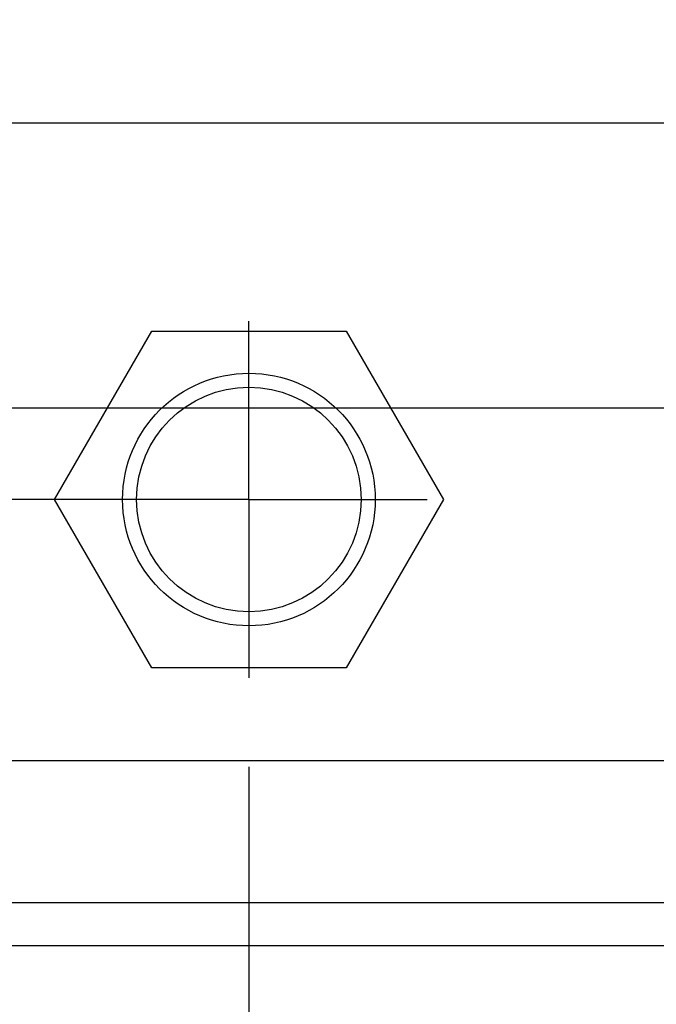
# Model space of a CAD drawing. Header units: inches. Extents: x 0 to 34, y 0 to 22.
# Tile 43 of 60: x 13.847 to 14.293, y 15.291 to 15.982. Entities that reach past the tile are written whole.
import ezdxf

# ---------------------------------------------------------------- set-up
doc = ezdxf.new("R2010")
doc.units = ezdxf.units.IN
doc.header["$LTSCALE"] = 1.87
doc.header["$MEASUREMENT"] = 0
doc.linetypes.add('CENTER', pattern=[0.6, 0.375, -0.075, 0.075, -0.075])
doc.layers.get('0').update_dxf_attribs({"linetype": 'CONTINUOUS'})
doc.layers.add('02___PRT_ALL_AXES', color=7, linetype='CONTINUOUS')
doc.layers.add('DIMENSIONS', color=7, linetype='CONTINUOUS')
doc.styles.get("Standard").update_dxf_attribs({"font": 'txt', "width": 0.8})
doc.dimstyles.new('DIMSTYLE_2', dxfattribs={"dimtxt": 0.125, "dimasz": 0.18, "dimexe": 0.18, "dimexo": 0.0625, "dimgap": 0.09, "dimtad": 0, "dimtih": 1, "dimtoh": 1, "dimdec": 3, "dimzin": 4, "dimdsep": 46, "dimtxsty": 'STANDARD', "dimblk": '_FILLED', "dimblk1": '_FILLED', "dimblk2": '_FILLED', "dimcen": 0.09, "dimadec": 0, "dimazin": 0, "dimtp": 0.01, "dimtm": 0.01, "dimtfac": 1, "dimtdec": 3, "dimtofl": 0, "dimtmove": 0, "dimatfit": 3, "dimldrblk": '_FILLED', "dimfxl": 1, "dimtolj": 1, "dimtzin": 4, "dimarcsym": 0})

# ---------------------------------------------------------------- blocks, each defined once
blk = doc.blocks.new('*D24')
at = {"layer": 'DIMENSIONS', "color": 2, "linetype": 'CONTINUOUS'}
blk.add_line((14.00776, 15.4577), (14.00776, 14.6448), dxfattribs=at)
at = {"layer": 'DIMENSIONS', "color": 2, "linetype": 'CONTINUOUS', "insert": (13.94526, 14.5823), "char_height": 0.125, "width": 1.625, "attachment_point": 3, "rotation": 90, "line_spacing_factor": 0.9}
blk.add_mtext('-11.732{\\Ftxt.shx;\\W1.000000;\\H0.125000; }[297.99]', dxfattribs=at)
blk = doc.blocks.new('_FILLED')
at = {"color": 0, "linetype": 'BYBLOCK'}
blk.add_solid([(0, 0), (-1, 0.1736), (-1, -0.1736)], dxfattribs=at)
blk = doc.blocks.new('*D26')
at = {"layer": 'DIMENSIONS', "color": 2, "linetype": 'CONTINUOUS'}
blk.add_line((7.88975, 15.3998), (7.88975, 14.6448), dxfattribs=at)
at = {"layer": 'DIMENSIONS', "color": 2, "linetype": 'CONTINUOUS', "insert": (7.82725, 14.5823), "char_height": 0.125, "width": 1.625, "attachment_point": 3, "rotation": 90, "line_spacing_factor": 0.9}
blk.add_mtext('-17.850{\\Ftxt.shx;\\W1.000000;\\H0.125000; }[453.39]', dxfattribs=at)
blk = doc.blocks.new('*D29')
at = {"layer": 'DIMENSIONS', "color": 2, "linetype": 'CONTINUOUS'}
for p, q in [((6.38245, 15.6453), (6.28833, 15.49569)), ((13.89124, 15.6453), (6.38245, 15.6453)), ((6.28833, 15.49569), (6.05225, 15.49569))]:
    blk.add_line(p, q, dxfattribs=at)
at = {"layer": 'DIMENSIONS', "color": 2, "linetype": 'CONTINUOUS', "insert": (5.98975, 15.55819), "char_height": 0.125, "width": 1.125, "attachment_point": 3, "line_spacing_factor": 0.9}
blk.add_mtext('.313{\\Ftxt.shx;\\W1.000000;\\H0.125000; }[7.95]', dxfattribs=at)
blk = doc.blocks.new('*D34')
at = {"layer": 'DIMENSIONS', "color": 2, "linetype": 'CONTINUOUS'}
blk.add_line((14.60323, 15.7093), (6.05225, 15.7093), dxfattribs=at)
at = {"layer": 'DIMENSIONS', "color": 2, "linetype": 'CONTINUOUS', "insert": (5.98975, 15.7718), "char_height": 0.125, "width": 1.125, "attachment_point": 3, "line_spacing_factor": 0.9}
blk.add_mtext('.377{\\Ftxt.shx;\\W1.000000;\\H0.125000; }[9.58]', dxfattribs=at)
blk = doc.blocks.new('*D35')
at = {"layer": 'DIMENSIONS', "color": 2, "linetype": 'CONTINUOUS'}
blk.add_line((14.60323, 15.9093), (6.05225, 15.9093), dxfattribs=at)
at = {"layer": 'DIMENSIONS', "color": 2, "linetype": 'CONTINUOUS', "insert": (5.98975, 15.9718), "char_height": 0.125, "width": 1.225, "attachment_point": 3, "line_spacing_factor": 0.9}
blk.add_mtext('.577{\\Ftxt.shx;\\W1.000000;\\H0.125000; }[14.66]', dxfattribs=at)

msp = doc.modelspace()

# ---------------------------------------------------------------- linework, layer by layer
at = {"color": 7, "linetype": 'CONTINUOUS'}
for p, q in [((13.87138, 15.6453), (13.93957, 15.76341)), ((13.93957, 15.76341), (14.07595, 15.76341)), ((14.07595, 15.76341), (14.14414, 15.6453)), ((13.93957, 15.52719), (13.87138, 15.6453)), ((14.14414, 15.6453), (14.07595, 15.52719)), ((14.07595, 15.52719), (13.93957, 15.52719)), ((7.88975, 15.4623), (24.58975, 15.4623)), ((24.50975, 15.3623), (7.96975, 15.3623)), ((25.55225, 15.3323), (6.92725, 15.3323))]:
    msp.add_line(p, q, dxfattribs=at)
for radius in [0.08858, 0.07874]:
    msp.add_circle((14.00776, 15.6453), radius, dxfattribs=at)
at = {"layer": '02___PRT_ALL_AXES', "color": 7, "linetype": 'CENTER'}
for q in [(14.00776, 15.7704), (13.88266, 15.6453), (14.00776, 15.5202), (14.13286, 15.6453)]:
    msp.add_line((14.00776, 15.6453), q, dxfattribs=at)

# ---------------------------------------------------------------- dimensions: what is measured, and where the dimension line sits
at = {"layer": 'DIMENSIONS', "color": 2, "linetype": 'CONTINUOUS'}
for feature_location, offset, origin, picture, middle in [((14.60323, 15.9093), (-8.55098, 0), (14.66573, 15.3323), '*D35', (5.12725, 15.9093)), ((14.60323, 15.7093), (-8.55098, 0), (14.66573, 15.3323), '*D34', (5.17725, 15.7093)), ((13.89124, 15.6453), (-7.83899, -0.14961), (14.13286, 15.3323), '*D29', (5.17725, 15.49569))]:
    dim = msp.add_ordinate_dim(feature_location=feature_location, offset=offset, dtype=0, origin=origin, dimstyle='DIMSTYLE_2', dxfattribs=at)
    dim.commit()
    dim.dimension.update_dxf_attribs({"geometry": picture, "text_midpoint": middle})
for feature_location, offset, origin, picture, middle in [((14.00776, 15.4577), (0, -0.8129), (25.73975, 15.5202), '*D24', (14.16458, 13.5069)), ((7.88975, 15.3998), (0, -0.755), (25.73975, 15.4623), '*D26', (8.04657, 13.5069))]:
    dim = msp.add_ordinate_dim(feature_location=feature_location, offset=offset, dtype=1, origin=origin, text='-<>', dimstyle='DIMSTYLE_2', dxfattribs=at)
    dim.commit()
    dim.dimension.update_dxf_attribs({"geometry": picture, "text_midpoint": middle})

doc.saveas('drawing.dxf')
